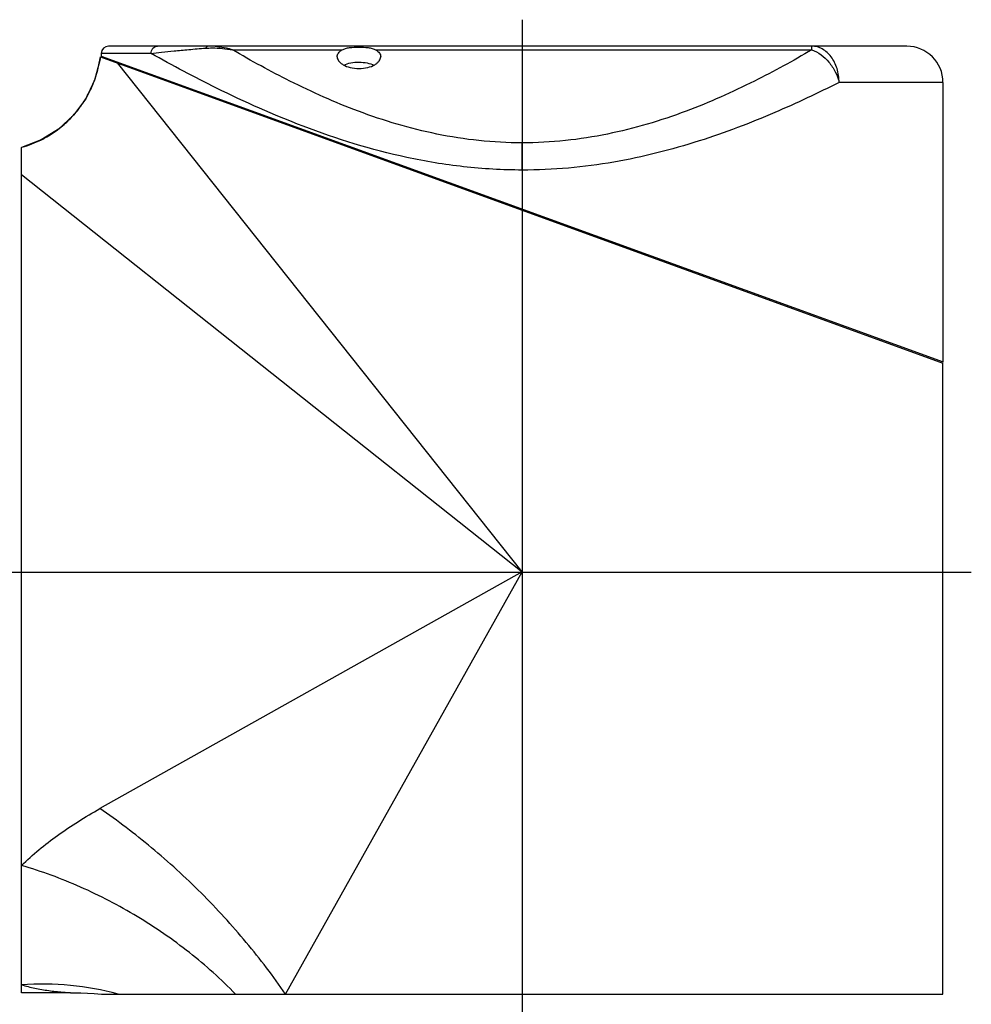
# Model space of a CAD drawing. Header units: millimetres. Extents: x 12 to 2508, y 25 to 1770.
# Tile 22 of 57: x 1526 to 1658, y 617 to 753. Entities that reach past the tile are written whole.
import ezdxf

# ---------------------------------------------------------------- set-up
doc = ezdxf.new("R2010")
doc.units = ezdxf.units.MM
for name, color, linetype in [('COVER_M_PBL34', 7, 'Continuous'), ('HOLDER_M_PBL27', 7, 'Continuous'), ('MODULE_M_ABL1', 7, 'Continuous'), ('MODULE_M_ABL26', 7, 'Continuous')]:
    doc.layers.add(name, color=color, linetype=linetype)

# ---------------------------------------------------------------- blocks, each defined once
blk = doc.blocks.new('HOLDER_M_PBL27', base_point=(270.33, 1023.75))
at = {"layer": 'HOLDER_M_PBL27', "color": 7}
for p, q in [((217.7, 1088.37), (333.83, 1046.13)), ((206.83, 959.33), (206.83, 1075.87)), ((333.83, 959.13), (333.83, 1046.13)), ((213.57, 959.33), (206.83, 959.33)), ((217.86, 959.13), (333.83, 959.13))]:
    blk.add_line(p, q, dxfattribs=at)
at = {"layer": 'HOLDER_M_PBL27', "color": 2}
for p, q in [((275.83, 1017.33), (220.07, 1087.51)), ((206.83, 1072.15), (275.83, 1017.33)), ((275.83, 1017.33), (217.63, 984.71)), ((243.22, 959.13), (275.83, 1017.33))]:
    blk.add_line(p, q, dxfattribs=at)
at = {"layer": 'HOLDER_M_PBL27', "color": 7}
for points in [[(217.7, 1088.37), (217.63, 1087.86), (216.9, 1085.13), (215.68, 1082.58), (214, 1080.31), (211.92, 1078.4), (209.53, 1076.91), (206.83, 1075.87)], [(213.57, 959.33), (215.02, 959.31), (216.82, 959.21), (217.86, 959.13)]]:
    blk.add_lwpolyline(points, dxfattribs=at)
at = {"layer": 'HOLDER_M_PBL27', "color": 2}
for centre, radius, start, end in [((202.81, 1090.33), 15.02, 345.4846, 352.5081), ((202.83, 1090.33), 15, 340.5411, 345.4889), ((202.83, 1090.33), 15, 334.8519, 340.5335), ((202.83, 1090.33), 15, 329.6609, 334.8517), ((202.81, 1090.34), 15.03, 323.7221, 329.6549), ((202.84, 1090.32), 14.99, 318.74, 323.7226), ((202.82, 1090.34), 15.02, 312.1857, 318.7315), ((202.82, 1090.34), 15.02, 299.9503, 307.7276), ((202.83, 1090.33), 15, 307.7356, 312.1862), ((202.82, 1090.37), 15.04, 285.6821, 296.6662), ((202.85, 1090.3), 14.97, 296.6779, 299.9475), ((202.86, 1090.24), 14.91, 285.4656, 285.6672)]:
    blk.add_arc(centre, radius, start, end, dxfattribs=at)
for points, knots in [([(206.83, 976.87), (208.37, 978.38), (211.84, 981.21), (215.62, 983.59), (217.63, 984.71)], [0, 0, 0, 0, 0.483272, 1, 1, 1, 1]), ([(243.22, 959.13), (241.54, 961.59), (237.85, 966.42), (231.67, 973.17), (224.92, 979.35), (220.09, 983.03), (217.63, 984.71)], [0, 0, 0, 0, 0.245728, 0.499996, 0.754267, 1, 1, 1, 1]), ([(236.32, 959.13), (234.34, 961.17), (230.03, 965.04), (222.85, 970), (215.07, 974.04), (209.6, 976.06), (206.83, 976.87)], [0, 0, 0, 0, 0.245843, 0.498069, 0.751282, 1, 1, 1, 1]), ([(220.14, 959.13), (217.99, 959.71), (213.57, 960.51), (209.07, 960.58), (206.83, 960.43)], [0, 0, 0, 0, 0.497821, 1, 1, 1, 1]), ([(206.83, 960.43), (207.43, 960.24), (208.67, 959.92), (210.25, 959.66), (211.53, 959.5), (212.41, 959.41), (213.09, 959.36), (213.46, 959.33), (213.57, 959.33)], [0, 0, 0, 0, 0.275021, 0.560843, 0.702989, 0.837741, 0.950121, 1, 1, 1, 1])]:
    blk.add_open_spline(points, degree=3, knots=knots, dxfattribs=at)
blk = doc.blocks.new('COVER_M_PBL34', base_point=(275.83, 1068.08))
at = {"layer": 'COVER_M_PBL34', "color": 2}
for p, q in [((224.68, 1088.83), (217.83, 1088.83)), ((235.92, 1089.33), (251.03, 1089.33)), ((255.64, 1089.33), (315.74, 1089.33)), ((315.74, 1089.33), (315.74, 1089.83)), ((333.83, 1084.83), (319.51, 1084.83)), ((275.83, 1072.75), (275.83, 1076.5))]:
    blk.add_line(p, q, dxfattribs=at)
at = {"layer": 'COVER_M_PBL34', "color": 7}
for p, q in [((217.83, 1088.83), (217.83, 1088.43)), ((328.83, 1089.83), (218.83, 1089.83)), ((217.83, 1088.43), (333.84, 1046.33)), ((219.93, 1087.67), (219.93, 1087.56)), ((333.83, 1084.83), (333.83, 1046.33)), ((331.73, 1047.09), (331.73, 1046.89))]:
    blk.add_line(p, q, dxfattribs=at)
for centre, radius, start, end in [((218.83, 1088.83), 1, 90, 180), ((328.83, 1084.83), 5, 0, 90)]:
    blk.add_arc(centre, radius, start, end, dxfattribs=at)
at = {"layer": 'COVER_M_PBL34', "color": 2}
for points, knots in [([(224.68, 1088.83), (224.68, 1088.96), (224.72, 1089.21), (224.91, 1089.55), (225.21, 1089.77), (225.44, 1089.83), (225.56, 1089.83)], [0, 0, 0, 0, 0.264308, 0.520371, 0.764548, 1, 1, 1, 1]), ([(224.68, 1088.83), (225.16, 1088.89), (226.22, 1089.02), (227.61, 1089.16), (228.85, 1089.28), (230.3, 1089.4), (231.43, 1089.51), (232.21, 1089.55)], [0, 0, 0, 0, 0.193657, 0.422822, 0.551433, 0.689976, 1, 1, 1, 1]), ([(275.83, 1072.75), (273.14, 1072.75), (267.79, 1073.06), (257.59, 1074.75), (246.12, 1078.32), (234.49, 1083.52), (227.65, 1087.16), (224.68, 1088.83)], [0, 0, 0, 0, 0.149257, 0.295726, 0.571119, 0.811236, 1, 1, 1, 1]), ([(232.56, 1089.83), (232.49, 1089.83), (232.34, 1089.76), (232.25, 1089.63), (232.21, 1089.55)], [0, 0, 0, 0, 0.436445, 1, 1, 1, 1]), ([(232.21, 1089.55), (232.51, 1089.57), (233.28, 1089.6), (234.52, 1089.54), (235.45, 1089.41), (235.92, 1089.33)], [0, 0, 0, 0, 0.244911, 0.618868, 1, 1, 1, 1]), ([(235.92, 1089.33), (235.64, 1089.41), (234.54, 1089.68), (233.4, 1089.83), (232.56, 1089.83)], [0, 0, 0, 0, 0.258282, 1, 1, 1, 1]), ([(275.83, 1076.5), (273.84, 1076.5), (269.89, 1076.71), (262.27, 1077.9), (253.47, 1080.54), (244.15, 1084.7), (238.51, 1087.8), (235.92, 1089.33)], [0, 0, 0, 0, 0.140666, 0.279411, 0.544828, 0.787473, 1, 1, 1, 1]), ([(315.74, 1089.33), (313.16, 1087.8), (307.51, 1084.7), (298.2, 1080.54), (289.39, 1077.9), (281.77, 1076.71), (277.82, 1076.5), (275.83, 1076.5)], [0, 0, 0, 0, 0.212526, 0.455172, 0.720591, 0.859335, 1, 1, 1, 1]), ([(319.51, 1084.83), (319.51, 1085.47), (319.33, 1086.73), (318.53, 1088.38), (317.47, 1089.36), (316.49, 1089.76), (315.99, 1089.83), (315.74, 1089.83)], [0, 0, 0, 0, 0.280975, 0.544672, 0.781825, 0.892425, 1, 1, 1, 1]), ([(315.74, 1089.33), (316.66, 1089.01), (317.91, 1088.03), (319.01, 1086.34), (319.39, 1085.34), (319.51, 1084.83)], [0, 0, 0, 0, 0.477895, 0.740055, 1, 1, 1, 1]), ([(319.51, 1084.83), (316.6, 1083.36), (310.29, 1080.38), (299.99, 1076.45), (290.4, 1074.02), (282.19, 1072.94), (277.96, 1072.75), (275.83, 1072.75)], [0, 0, 0, 0, 0.213763, 0.457381, 0.722509, 0.860435, 1, 1, 1, 1])]:
    blk.add_open_spline(points, degree=3, knots=knots, dxfattribs=at)
at = {"layer": 'COVER_M_PBL34', "color": 7}
for points, knots in [([(250.33, 1088.37), (250.33, 1088.46), (250.36, 1088.64), (250.5, 1088.9), (250.73, 1089.13), (250.92, 1089.27), (251.03, 1089.33)], [0, 0, 0, 0, 0.213173, 0.441748, 0.700817, 1, 1, 1, 1]), ([(251.03, 1089.33), (251.17, 1089.41), (251.51, 1089.54), (252.28, 1089.68), (253.33, 1089.72), (254.38, 1089.68), (255.16, 1089.54), (255.49, 1089.41), (255.64, 1089.33)], [0, 0, 0, 0, 0.105215, 0.226096, 0.499969, 0.773857, 0.894768, 1, 1, 1, 1]), ([(255.64, 1089.33), (255.74, 1089.27), (255.94, 1089.13), (256.16, 1088.9), (256.3, 1088.64), (256.33, 1088.46), (256.33, 1088.37)], [0, 0, 0, 0, 0.299184, 0.558253, 0.786827, 1, 1, 1, 1]), ([(250.33, 1088.37), (250.33, 1088.27), (250.37, 1088.06), (250.54, 1087.77), (250.8, 1087.5), (251.31, 1087.15), (252.17, 1086.83), (253.33, 1086.7), (254.5, 1086.83), (255.35, 1087.15), (255.86, 1087.5), (256.13, 1087.77), (256.29, 1088.06), (256.33, 1088.27), (256.33, 1088.37)], [0, 0, 0, 0, 0.039814, 0.083824, 0.134431, 0.193061, 0.334601, 0.500124, 0.665559, 0.807015, 0.865599, 0.916195, 0.960191, 1, 1, 1, 1]), ([(251.26, 1087.22), (251.56, 1087.36), (252.25, 1087.57), (253.34, 1087.66), (254.43, 1087.56), (255.12, 1087.36), (255.42, 1087.22)], [0, 0, 0, 0, 0.232402, 0.5005, 0.768286, 1, 1, 1, 1])]:
    blk.add_open_spline(points, degree=3, knots=knots, dxfattribs=at)

msp = doc.modelspace()

# ---------------------------------------------------------------- linework, layer by layer
at = {"layer": 'MODULE_M_ABL1', "color": 1}
msp.add_line((1386.695, 676.976), (1657.56, 676.976), dxfattribs=at)
at = {"layer": 'MODULE_M_ABL26', "color": 1}
msp.add_line((1595.658, 753.125), (1595.658, 523.759), dxfattribs=at)

# ---------------------------------------------------------------- block references
at = {"layer": 'COVER_M_PBL34'}
msp.add_blockref('COVER_M_PBL34', (1595.658, 727.725), dxfattribs=at)
at = {"layer": 'HOLDER_M_PBL27'}
msp.add_blockref('HOLDER_M_PBL27', (1590.158, 683.399), dxfattribs=at)

doc.saveas('drawing.dxf')
